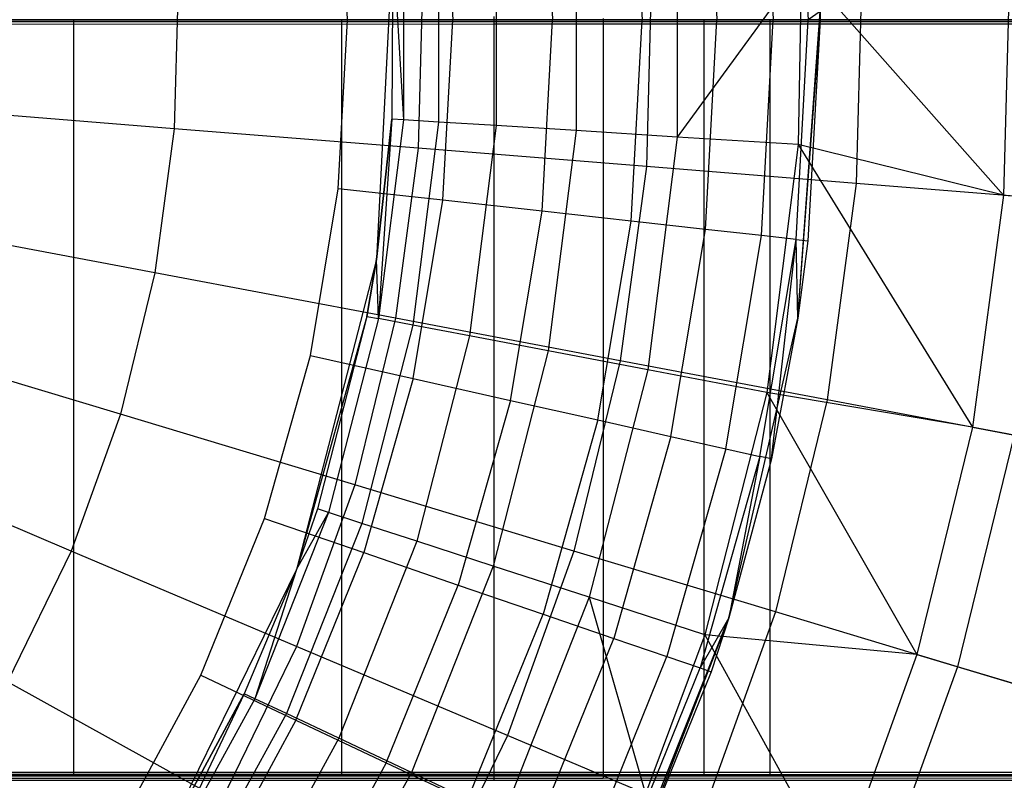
# Model space of a CAD drawing. Extents: x 0.1 to 16.1, y -7 to 7.
# Tile 58 of 68: x 9.4 to 10.4, y -0.8 to 0. Entities that reach past the tile are written whole.
import ezdxf

# ---------------------------------------------------------------- set-up
doc = ezdxf.new("R2010")
doc.units = 0
doc.header["$LTSCALE"] = 2.54
doc.layers.get('0').update_dxf_attribs({"color": 13, "linetype": 'CONTINUOUS'})

# ---------------------------------------------------------------- blocks, each defined once
blk = doc.blocks.new('DROPS_WOOD_E_PM_STL')
at = {"color": 0}
for p, q in [((10.1796, 0.2324, 15.6443), (10.1925, 0, 15.6443)), ((10.1796, 0.2324, 15.6443), (10.1925, 0, 15.6443)), ((10.0837, 0.2218, 15.8447), (10.0959, 0, 15.8447)), ((10.0837, 0.2218, 15.8447), (10.0959, 0, 15.8447)), ((10.1429, 0.2283, 15.7499), (10.1555, 0, 15.7499)), ((10.1429, 0.2283, 15.7499), (10.1555, 0, 15.7499)), ((10.005, 0.213, 15.9239), (10.0167, 0, 15.9239)), ((10.005, 0.213, 15.9239), (10.0167, 0, 15.9239)), ((9.9108, 0.2026, 15.9835), (9.9219, 0, 15.9835)), ((9.9108, 0.2026, 15.9835), (9.9219, 0, 15.9835)), ((9.8057, 0.191, 16.0205), (9.8163, 0, 16.0205)), ((9.8057, 0.191, 16.0205), (9.8163, 0, 16.0205)), ((9.705, 0, 16.033), (9.6951, 0.1788, 16.033)), ((9.705, 0, 16.033), (9.6951, 0.1788, 16.033)), ((9.9467, 0.1174, 8.071), (9.9467, -0.1174, 8.071)), ((9.9467, 0.1174, 8.071), (9.9467, -0.1174, 8.071)), ((10.0537, 0.1242, 7.8696), (10.0537, -0.1242, 7.8696)), ((10.0537, 0.1242, 7.8696), (10.0537, -0.1242, 7.8696)), ((9.7641, 0.106, 8.7278), (9.7641, -0.106, 8.7278)), ((9.7641, 0.106, 8.7278), (9.7641, -0.106, 8.7278)), ((9.801, 0.1083, 8.5026), (9.801, -0.1083, 8.5026)), ((9.801, 0.1083, 8.5026), (9.801, -0.1083, 8.5026)), ((9.8621, 0.1121, 8.2829), (9.8621, -0.1121, 8.2829)), ((9.8621, 0.1121, 8.2829), (9.8621, -0.1121, 8.2829)), ((9.7528, 0.0848, 10.1681), (9.7357, -0.2536, 10.1681)), ((9.7528, 0.0848, 10.1681), (9.7357, -0.2536, 10.1681)), ((9.7528, 0.0848, 8.9556), (9.7517, -0.1052, 8.9556)), ((9.7528, 0.0848, 10.1681), (9.7517, -0.1052, 8.9556)), ((9.7528, 0.0848, 8.9556), (9.7517, -0.1052, 8.9556)), ((9.7528, 0.0848, 10.1681), (9.7517, -0.1052, 8.9556)), ((9.7528, 0.0848, 8.9556), (9.7641, -0.106, 8.7278)), ((9.7528, 0.0848, 8.9556), (9.7641, -0.106, 8.7278)), ((10.1853, 0.0561, 7.681), (10.0537, -0.1242, 7.8696)), ((10.1853, 0.0561, 7.681), (10.0537, -0.1242, 7.8696)), ((10.1853, 0.0561, 7.681), (10.1819, -0.1322, 7.681)), ((10.1853, 0.0561, 7.681), (10.1819, -0.1322, 7.681)), ((10.1853, 0.0561, 7.681), (10.3991, -0.1856, 7.3652)), ((10.1853, 0.0561, 7.681), (10.3991, -0.1856, 7.3652)), ((10.2495, 0.0578, 3.0249), (10.2434, -0.1732, 3.0249)), ((10.2495, 0.0578, 3.0249), (10.2434, -0.1732, 3.0249)), ((10.4057, 0.0619, 7.3652), (10.3991, -0.1856, 7.3652)), ((10.4057, 0.0619, 7.3652), (10.3991, -0.1856, 7.3652)), ((9.7845, 0.0454, 2.6502), (9.7796, -0.136, 2.6502)), ((9.7845, 0.0454, 2.6502), (9.7796, -0.136, 2.6502)), ((10.0267, 0.0518, 2.8255), (10.0212, -0.1554, 2.8255)), ((10.0267, 0.0518, 2.8255), (10.0212, -0.1554, 2.8255)), ((9.5255, 0.0385, 2.5009), (9.5214, -0.1154, 2.5009)), ((9.5255, 0.0385, 2.5009), (9.5214, -0.1154, 2.5009)), ((8.6561, 0, 16.3698), (9.4151, 0, 16.4925)), ((9.4151, 0, 28.1917), (8.6561, 0, 28.3144)), ((8.6561, 0, 16.3698), (9.4151, 0, 16.4925)), ((9.4151, 0, 28.1917), (8.6561, 0, 28.3144)), ((9.2888, 0, 34.0923), (9.6989, 0, 34.2738)), ((9.6989, 0, 40.48), (9.2888, 0, 40.6615)), ((9.2888, 0, 34.0923), (9.6989, 0, 34.2738)), ((9.6989, 0, 40.48), (9.2888, 0, 40.6615)), ((9.4151, -0.8, 16.4925), (9.4151, 0, 16.4925)), ((9.4151, 0, 16.4925), (10.1522, 0, 16.7113)), ((9.4151, -0.8, 16.4925), (9.4151, 0, 16.4925)), ((9.4151, -0.8, 28.1917), (9.4151, 0, 28.1917)), ((10.1522, 0, 27.9729), (9.4151, 0, 28.1917)), ((9.4151, -0.8, 28.1917), (9.4151, 0, 28.1917)), ((9.4151, 0, 16.4925), (10.1522, 0, 16.7113)), ((10.1522, 0, 27.9729), (9.4151, 0, 28.1917)), ((9.6989, -0.8, 34.2738), (9.6989, 0, 34.2738)), ((9.6989, 0, 34.2738), (10.0824, 0, 34.5063)), ((9.6989, -0.8, 34.2738), (9.6989, 0, 34.2738)), ((9.6989, -0.8, 40.48), (9.6989, 0, 40.48)), ((10.0824, 0, 40.2475), (9.6989, 0, 40.48)), ((9.6989, -0.8, 40.48), (9.6989, 0, 40.48)), ((9.6989, 0, 34.2738), (10.0824, 0, 34.5063)), ((10.0824, 0, 40.2475), (9.6989, 0, 40.48)), ((9.8602, -0.7965, 29.5667), (9.8602, 0.0035, 29.5671)), ((9.8602, -0.7965, 29.5667), (9.8602, 0.0035, 29.5671)), ((9.9755, 0.0013, 33.8441), (9.9755, -0.7987, 33.8437)), ((9.9755, 0.0013, 33.8441), (9.9755, -0.7987, 33.8437)), ((10.0824, -0.8, 34.5063), (10.0824, 0, 34.5063)), ((10.0824, 0, 34.5063), (10.4331, 0, 34.7859)), ((10.0824, -0.8, 34.5063), (10.0824, 0, 34.5063)), ((10.0824, -0.8, 40.2475), (10.0824, 0, 40.2475)), ((10.4331, 0, 39.9679), (10.0824, 0, 40.2475)), ((10.0824, -0.8, 40.2475), (10.0824, 0, 40.2475)), ((10.0824, 0, 34.5063), (10.4331, 0, 34.7859)), ((10.4331, 0, 39.9679), (10.0824, 0, 40.2475)), ((10.1522, -0.8, 16.7113), (10.1522, 0, 16.7113)), ((10.1522, 0, 16.7113), (10.8552, 0, 17.0225)), ((10.1522, -0.8, 16.7113), (10.1522, 0, 16.7113)), ((10.1522, -0.8, 27.9729), (10.1522, 0, 27.9729)), ((10.8552, 0, 27.6617), (10.1522, 0, 27.9729)), ((10.1522, -0.8, 27.9729), (10.1522, 0, 27.9729)), ((10.1522, 0, 16.7113), (10.8552, 0, 17.0225)), ((10.8552, 0, 27.6617), (10.1522, 0, 27.9729)), ((10.1814, -0.3159, 9.533), (10.205, 0.0086, 15.533)), ((10.1814, -0.3159, 9.533), (10.205, 0.0086, 15.533)), ((10.1814, -0.3159, 9.533), (10.205, 0.0086, 9.533)), ((10.1814, -0.3159, 9.533), (10.205, 0.0086, 9.533)), ((10.205, 0.0086, 15.533), (10.1925, 0, 15.6443)), ((10.205, 0.0086, 15.533), (10.1925, 0, 15.6443)), ((10.205, 0.0086, 15.533), (10.205, 0, 15.533)), ((10.205, 0.0086, 15.533), (10.205, 0, 15.533)), ((8.8482, -0.0046, 45.3296), (9.8602, -0.0045, 45.1659)), ((8.8482, -0.0046, 45.3296), (9.8602, -0.0045, 45.1659)), ((9.9755, -0.0023, 40.8889), (9.3161, -0.0024, 41.1707)), ((9.9755, -0.0023, 40.8889), (9.3161, -0.0024, 41.1707)), ((9.6951, -0.1788, 16.033), (9.705, 0, 16.033)), ((9.6951, -0.1788, 16.033), (9.705, 0, 16.033)), ((9.705, 0, 16.033), (9.8163, 0, 16.0205)), ((9.705, 0, 16.033), (9.8163, 0, 16.0205)), ((9.8057, -0.191, 16.0205), (9.8163, 0, 16.0205)), ((9.8057, -0.191, 16.0205), (9.8163, 0, 16.0205)), ((9.8163, 0, 16.0205), (9.9219, 0, 15.9835)), ((9.8163, 0, 16.0205), (9.9219, 0, 15.9835)), ((9.8602, -0.0045, 45.1659), (10.8429, -0.0044, 44.8743)), ((9.8602, -0.0045, 45.1659), (10.8429, -0.0044, 44.8743)), ((9.8602, -0.8045, 45.1655), (9.8602, -0.0045, 45.1659)), ((9.8602, -0.8045, 45.1655), (9.8602, -0.0045, 45.1659)), ((9.9108, -0.2026, 15.9835), (9.9219, 0, 15.9835)), ((9.9108, -0.2026, 15.9835), (9.9219, 0, 15.9835)), ((9.9219, 0, 15.9835), (10.0167, 0, 15.9239)), ((9.9219, 0, 15.9835), (10.0167, 0, 15.9239)), ((10.574, -0.0021, 40.4938), (9.9755, -0.0023, 40.8889)), ((10.574, -0.0021, 40.4938), (9.9755, -0.0023, 40.8889)), ((9.9755, -0.0023, 40.8889), (9.9755, -0.8023, 40.8885)), ((9.9755, -0.0023, 40.8889), (9.9755, -0.8023, 40.8885)), ((10.005, -0.2131, 15.9239), (10.0167, 0, 15.9239)), ((10.005, -0.2131, 15.9239), (10.0167, 0, 15.9239)), ((10.0167, 0, 15.9239), (10.0959, 0, 15.8447)), ((10.0167, 0, 15.9239), (10.0959, 0, 15.8447)), ((10.0837, -0.2218, 15.8447), (10.0959, 0, 15.8447)), ((10.0837, -0.2218, 15.8447), (10.0959, 0, 15.8447)), ((10.0959, 0, 15.8447), (10.1555, 0, 15.7499)), ((10.0959, 0, 15.8447), (10.1555, 0, 15.7499)), ((10.1429, -0.2283, 15.7499), (10.1555, 0, 15.7499)), ((10.1429, -0.2283, 15.7499), (10.1555, 0, 15.7499)), ((10.1555, 0, 15.7499), (10.1925, 0, 15.6443)), ((10.1555, 0, 15.7499), (10.1925, 0, 15.6443)), ((10.1796, -0.2324, 15.6443), (10.1925, 0, 15.6443)), ((10.1796, -0.2324, 15.6443), (10.1925, 0, 15.6443)), ((10.1814, -0.3159, 9.533), (10.205, 0, 15.533)), ((10.1814, -0.3159, 9.533), (10.205, 0, 15.533)), ((10.205, 0, 15.533), (10.1921, -0.2338, 15.533)), ((10.205, 0, 15.533), (10.1921, -0.2338, 15.533)), ((10.1925, 0, 15.6443), (10.205, 0, 15.533)), ((10.1925, 0, 15.6443), (10.205, 0, 15.533)), ((9.5214, -0.1154, 2.5009), (9.2491, -0.0936, 2.379)), ((9.5214, -0.1154, 2.5009), (9.2491, -0.0936, 2.379)), ((9.7517, -0.1052, 8.9556), (9.7357, -0.2536, 8.9556)), ((9.7357, -0.2536, 10.1681), (9.7517, -0.1052, 8.9556)), ((9.7357, -0.2536, 10.1681), (9.7517, -0.1052, 8.9556)), ((9.7517, -0.1052, 8.9556), (9.7357, -0.2536, 8.9556)), ((9.7517, -0.1052, 8.9556), (9.7375, -0.3162, 8.7278)), ((9.7517, -0.1052, 8.9556), (9.7375, -0.3162, 8.7278)), ((9.7641, -0.106, 8.7278), (9.7375, -0.3162, 8.7278)), ((9.7641, -0.106, 8.7278), (9.7375, -0.3162, 8.7278)), ((9.7641, -0.106, 8.7278), (9.7517, -0.1052, 8.9556)), ((9.7641, -0.106, 8.7278), (9.7517, -0.1052, 8.9556)), ((9.801, -0.1083, 8.5026), (9.7641, -0.106, 8.7278)), ((9.801, -0.1083, 8.5026), (9.7641, -0.106, 8.7278)), ((9.801, -0.1083, 8.5026), (9.7739, -0.3231, 8.5026)), ((9.801, -0.1083, 8.5026), (9.7739, -0.3231, 8.5026)), ((9.8621, -0.1121, 8.2829), (9.801, -0.1083, 8.5026)), ((9.8621, -0.1121, 8.2829), (9.801, -0.1083, 8.5026)), ((9.8621, -0.1121, 8.2829), (9.834, -0.3346, 8.2829)), ((9.8621, -0.1121, 8.2829), (9.834, -0.3346, 8.2829)), ((9.9467, -0.1174, 8.071), (9.8621, -0.1121, 8.2829)), ((9.9467, -0.1174, 8.071), (9.8621, -0.1121, 8.2829)), ((9.5214, -0.1154, 2.5009), (9.5009, -0.2679, 2.5009)), ((9.5214, -0.1154, 2.5009), (9.5009, -0.2679, 2.5009)), ((9.7796, -0.136, 2.6502), (9.5214, -0.1154, 2.5009)), ((9.7796, -0.136, 2.6502), (9.5214, -0.1154, 2.5009)), ((9.9467, -0.1174, 8.071), (9.9173, -0.3505, 8.071)), ((9.9467, -0.1174, 8.071), (9.9173, -0.3505, 8.071)), ((10.0537, -0.1242, 7.8696), (9.9467, -0.1174, 8.071)), ((10.0537, -0.1242, 7.8696), (9.9467, -0.1174, 8.071)), ((10.0537, -0.1242, 7.8696), (10.0226, -0.3706, 7.8696)), ((10.0537, -0.1242, 7.8696), (10.0226, -0.3706, 7.8696)), ((10.1819, -0.1322, 7.681), (10.0537, -0.1242, 7.8696)), ((10.1819, -0.1322, 7.681), (10.0537, -0.1242, 7.8696)), ((10.1819, -0.1322, 7.681), (10.1487, -0.3946, 7.681)), ((10.1819, -0.1322, 7.681), (10.1487, -0.3946, 7.681)), ((10.3991, -0.1856, 7.3652), (10.1819, -0.1322, 7.681)), ((10.1819, -0.1322, 7.681), (10.3662, -0.4311, 7.3652)), ((10.1819, -0.1322, 7.681), (10.3662, -0.4311, 7.3652)), ((10.3991, -0.1856, 7.3652), (10.1819, -0.1322, 7.681)), ((9.7796, -0.136, 2.6502), (9.7555, -0.3159, 2.6502)), ((9.7796, -0.136, 2.6502), (9.7555, -0.3159, 2.6502)), ((10.0212, -0.1554, 2.8255), (9.7796, -0.136, 2.6502)), ((10.0212, -0.1554, 2.8255), (9.7796, -0.136, 2.6502)), ((10.0212, -0.1554, 2.8255), (9.9936, -0.3608, 2.8255)), ((10.0212, -0.1554, 2.8255), (9.9936, -0.3608, 2.8255)), ((10.2434, -0.1732, 3.0249), (10.0212, -0.1554, 2.8255)), ((10.2434, -0.1732, 3.0249), (10.0212, -0.1554, 2.8255)), ((10.2434, -0.1732, 3.0249), (10.2127, -0.4021, 3.0249)), ((10.2434, -0.1732, 3.0249), (10.2127, -0.4021, 3.0249)), ((10.4439, -0.1892, 3.2461), (10.2434, -0.1732, 3.0249)), ((10.4439, -0.1892, 3.2461), (10.2434, -0.1732, 3.0249)), ((9.6657, -0.3554, 16.033), (9.6951, -0.1788, 16.033)), ((9.6657, -0.3554, 16.033), (9.6951, -0.1788, 16.033)), ((9.8057, -0.191, 16.0205), (9.6951, -0.1788, 16.033)), ((9.8057, -0.191, 16.0205), (9.6951, -0.1788, 16.033)), ((10.3991, -0.1856, 7.3652), (10.3662, -0.4311, 7.3652)), ((10.3991, -0.1856, 7.3652), (10.3662, -0.4311, 7.3652)), ((10.3991, -0.1856, 7.3652), (10.5912, -0.201, 7.0318)), ((10.3991, -0.1856, 7.3652), (10.5912, -0.201, 7.0318)), ((9.7742, -0.3797, 16.0205), (9.8057, -0.191, 16.0205)), ((9.7742, -0.3797, 16.0205), (9.8057, -0.191, 16.0205)), ((9.9108, -0.2026, 15.9835), (9.8057, -0.191, 16.0205)), ((9.9108, -0.2026, 15.9835), (9.8057, -0.191, 16.0205)), ((9.8774, -0.4028, 15.9835), (9.9108, -0.2026, 15.9835)), ((9.8774, -0.4028, 15.9835), (9.9108, -0.2026, 15.9835)), ((10.005, -0.2131, 15.9239), (9.9108, -0.2026, 15.9835)), ((10.005, -0.2131, 15.9239), (9.9108, -0.2026, 15.9835)), ((9.5009, -0.2679, 2.5009), (9.2325, -0.2173, 2.379)), ((9.5009, -0.2679, 2.5009), (9.2325, -0.2173, 2.379)), ((9.9699, -0.4235, 15.9239), (10.005, -0.2131, 15.9239)), ((9.9699, -0.4235, 15.9239), (10.005, -0.2131, 15.9239)), ((10.0837, -0.2218, 15.8447), (10.005, -0.2131, 15.9239)), ((10.0837, -0.2218, 15.8447), (10.005, -0.2131, 15.9239)), ((10.0471, -0.4409, 15.8447), (10.0837, -0.2218, 15.8447)), ((10.0471, -0.4409, 15.8447), (10.0837, -0.2218, 15.8447)), ((10.1429, -0.2283, 15.7499), (10.0837, -0.2218, 15.8447)), ((10.1429, -0.2283, 15.7499), (10.0837, -0.2218, 15.8447)), ((10.1052, -0.4539, 15.7499), (10.1429, -0.2283, 15.7499)), ((10.1052, -0.4539, 15.7499), (10.1429, -0.2283, 15.7499)), ((10.1796, -0.2324, 15.6443), (10.1429, -0.2283, 15.7499)), ((10.1796, -0.2324, 15.6443), (10.1429, -0.2283, 15.7499)), ((10.1413, -0.462, 15.6443), (10.1796, -0.2324, 15.6443)), ((10.1413, -0.462, 15.6443), (10.1796, -0.2324, 15.6443)), ((10.1536, -0.4647, 15.533), (10.1796, -0.2324, 15.6443)), ((10.1536, -0.4647, 15.533), (10.1796, -0.2324, 15.6443)), ((10.1796, -0.2324, 15.6443), (10.1921, -0.2338, 15.533)), ((10.1814, -0.3159, 15.533), (10.1796, -0.2324, 15.6443)), ((10.1814, -0.3159, 15.533), (10.1796, -0.2324, 15.6443)), ((10.1796, -0.2324, 15.6443), (10.1921, -0.2338, 15.533)), ((10.1921, -0.2338, 15.533), (10.1814, -0.3159, 9.533)), ((10.1921, -0.2338, 15.533), (10.1814, -0.3159, 9.533)), ((10.1921, -0.2338, 15.533), (10.1814, -0.3159, 15.533)), ((10.1921, -0.2338, 15.533), (10.1814, -0.3159, 15.533)), ((9.7357, -0.2536, 10.1681), (9.6507, -0.5817, 10.1681)), ((9.7357, -0.2536, 10.1681), (9.6507, -0.5817, 10.1681)), ((9.7357, -0.2536, 8.9556), (9.7253, -0.3139, 8.9556)), ((9.7253, -0.3139, 8.9556), (9.7357, -0.2536, 10.1681)), ((9.7253, -0.3139, 8.9556), (9.7357, -0.2536, 10.1681)), ((9.7357, -0.2536, 8.9556), (9.7253, -0.3139, 8.9556)), ((9.7375, -0.3162, 8.7278), (9.7357, -0.2536, 8.9556)), ((9.7375, -0.3162, 8.7278), (9.7357, -0.2536, 8.9556)), ((9.7357, -0.2536, 10.1681), (9.7357, -0.2536, 8.9556)), ((9.7357, -0.2536, 10.1681), (9.7357, -0.2536, 8.9556)), ((9.5009, -0.2679, 2.5009), (9.4644, -0.4174, 2.5009)), ((9.5009, -0.2679, 2.5009), (9.4644, -0.4174, 2.5009)), ((9.7555, -0.3159, 2.6502), (9.5009, -0.2679, 2.5009)), ((9.7555, -0.3159, 2.6502), (9.5009, -0.2679, 2.5009)), ((9.7253, -0.3139, 8.9556), (9.6507, -0.5817, 10.1681)), ((9.7253, -0.3139, 8.9556), (9.6507, -0.5817, 10.1681)), ((9.7253, -0.3139, 8.9556), (9.673, -0.5176, 8.9556)), ((9.7253, -0.3139, 8.9556), (9.673, -0.5176, 8.9556)), ((9.7375, -0.3162, 8.7278), (9.6848, -0.5214, 8.7278)), ((9.7375, -0.3162, 8.7278), (9.6848, -0.5214, 8.7278)), ((9.7555, -0.3159, 2.6502), (9.7125, -0.4922, 2.6502)), ((9.7555, -0.3159, 2.6502), (9.7125, -0.4922, 2.6502)), ((9.7253, -0.3139, 8.9556), (9.7375, -0.3162, 8.7278)), ((9.7253, -0.3139, 8.9556), (9.7375, -0.3162, 8.7278)), ((9.7739, -0.3231, 8.5026), (9.7375, -0.3162, 8.7278)), ((9.7739, -0.3231, 8.5026), (9.7375, -0.3162, 8.7278)), ((9.9936, -0.3608, 2.8255), (9.7555, -0.3159, 2.6502)), ((9.9936, -0.3608, 2.8255), (9.7555, -0.3159, 2.6502)), ((10.1085, -0.633, 9.533), (10.1814, -0.3159, 9.533)), ((10.1085, -0.633, 9.533), (10.1814, -0.3159, 9.533)), ((10.1814, -0.3159, 9.533), (10.1536, -0.4647, 15.533)), ((10.1814, -0.3159, 15.533), (10.1536, -0.4647, 15.533)), ((10.1814, -0.3159, 9.533), (10.1536, -0.4647, 15.533)), ((10.1814, -0.3159, 15.533), (10.1536, -0.4647, 15.533)), ((10.1814, -0.3159, 15.533), (10.1814, -0.3159, 9.533)), ((10.1814, -0.3159, 15.533), (10.1814, -0.3159, 9.533)), ((9.7739, -0.3231, 8.5026), (9.72, -0.5329, 8.5026)), ((9.7739, -0.3231, 8.5026), (9.72, -0.5329, 8.5026)), ((9.834, -0.3346, 8.2829), (9.7739, -0.3231, 8.5026)), ((9.834, -0.3346, 8.2829), (9.7739, -0.3231, 8.5026)), ((9.4644, -0.4174, 2.5009), (9.2029, -0.3386, 2.379)), ((9.4644, -0.4174, 2.5009), (9.2029, -0.3386, 2.379)), ((9.834, -0.3346, 8.2829), (9.7783, -0.5518, 8.2829)), ((9.834, -0.3346, 8.2829), (9.7783, -0.5518, 8.2829)), ((9.9173, -0.3505, 8.071), (9.834, -0.3346, 8.2829)), ((9.9173, -0.3505, 8.071), (9.834, -0.3346, 8.2829)), ((9.9173, -0.3505, 8.071), (9.8589, -0.578, 8.071)), ((9.9173, -0.3505, 8.071), (9.8589, -0.578, 8.071)), ((10.0226, -0.3706, 7.8696), (9.9173, -0.3505, 8.071)), ((10.0226, -0.3706, 7.8696), (9.9173, -0.3505, 8.071)), ((9.617, -0.5276, 16.033), (9.6657, -0.3554, 16.033)), ((9.617, -0.5276, 16.033), (9.6657, -0.3554, 16.033)), ((9.6657, -0.3554, 16.033), (9.7742, -0.3797, 16.0205)), ((9.6657, -0.3554, 16.033), (9.7742, -0.3797, 16.0205)), ((9.9936, -0.3608, 2.8255), (9.9444, -0.5622, 2.8255)), ((9.9936, -0.3608, 2.8255), (9.9444, -0.5622, 2.8255)), ((10.2127, -0.4021, 3.0249), (9.9936, -0.3608, 2.8255)), ((10.2127, -0.4021, 3.0249), (9.9936, -0.3608, 2.8255)), ((10.0226, -0.3706, 7.8696), (9.9608, -0.6111, 7.8696)), ((10.0226, -0.3706, 7.8696), (9.9608, -0.6111, 7.8696)), ((10.1487, -0.3946, 7.681), (10.0226, -0.3706, 7.8696)), ((10.1487, -0.3946, 7.681), (10.0226, -0.3706, 7.8696)), ((9.7742, -0.3797, 16.0205), (9.7222, -0.5638, 16.0205)), ((9.7742, -0.3797, 16.0205), (9.7222, -0.5638, 16.0205)), ((9.7742, -0.3797, 16.0205), (9.8774, -0.4028, 15.9835)), ((9.7742, -0.3797, 16.0205), (9.8774, -0.4028, 15.9835)), ((10.1487, -0.3946, 7.681), (10.0829, -0.6508, 7.681)), ((10.1487, -0.3946, 7.681), (10.0829, -0.6508, 7.681)), ((10.3662, -0.4311, 7.3652), (10.1487, -0.3946, 7.681)), ((10.1487, -0.3946, 7.681), (10.3074, -0.6716, 7.3652)), ((10.1487, -0.3946, 7.681), (10.3074, -0.6716, 7.3652)), ((10.3662, -0.4311, 7.3652), (10.1487, -0.3946, 7.681)), ((9.8774, -0.4028, 15.9835), (9.8221, -0.5981, 15.9835)), ((9.8774, -0.4028, 15.9835), (9.8221, -0.5981, 15.9835)), ((9.8774, -0.4028, 15.9835), (9.9699, -0.4235, 15.9239)), ((9.8774, -0.4028, 15.9835), (9.9699, -0.4235, 15.9239)), ((10.2127, -0.4021, 3.0249), (10.1579, -0.6265, 3.0249)), ((10.2127, -0.4021, 3.0249), (10.1579, -0.6265, 3.0249)), ((10.4104, -0.4394, 3.2461), (10.2127, -0.4021, 3.0249)), ((10.4104, -0.4394, 3.2461), (10.2127, -0.4021, 3.0249)), ((9.4644, -0.4174, 2.5009), (9.4122, -0.5622, 2.5009)), ((9.4644, -0.4174, 2.5009), (9.4122, -0.5622, 2.5009)), ((9.7125, -0.4922, 2.6502), (9.4644, -0.4174, 2.5009)), ((9.7125, -0.4922, 2.6502), (9.4644, -0.4174, 2.5009)), ((9.9699, -0.4235, 15.9239), (9.9118, -0.6289, 15.9239)), ((9.9699, -0.4235, 15.9239), (9.9118, -0.6289, 15.9239)), ((9.9699, -0.4235, 15.9239), (10.0471, -0.4409, 15.8447)), ((9.9699, -0.4235, 15.9239), (10.0471, -0.4409, 15.8447)), ((10.3662, -0.4311, 7.3652), (10.3074, -0.6716, 7.3652)), ((10.3662, -0.4311, 7.3652), (10.3074, -0.6716, 7.3652)), ((10.3662, -0.4311, 7.3652), (10.5556, -0.4668, 7.0318)), ((10.3662, -0.4311, 7.3652), (10.5556, -0.4668, 7.0318)), ((10.0471, -0.4409, 15.8447), (9.9867, -0.6546, 15.8447)), ((10.0471, -0.4409, 15.8447), (9.9867, -0.6546, 15.8447)), ((10.0471, -0.4409, 15.8447), (10.1052, -0.4539, 15.7499)), ((10.0471, -0.4409, 15.8447), (10.1052, -0.4539, 15.7499)), ((10.4104, -0.4394, 3.2461), (10.3505, -0.6846, 3.2461)), ((10.4104, -0.4394, 3.2461), (10.3505, -0.6846, 3.2461)), ((9.4122, -0.5622, 2.5009), (9.1606, -0.456, 2.379)), ((9.4122, -0.5622, 2.5009), (9.1606, -0.456, 2.379)), ((10.1052, -0.4539, 15.7499), (10.043, -0.6739, 15.7499)), ((10.1052, -0.4539, 15.7499), (10.043, -0.6739, 15.7499)), ((10.1052, -0.4539, 15.7499), (10.1413, -0.462, 15.6443)), ((10.1052, -0.4539, 15.7499), (10.1413, -0.462, 15.6443)), ((10.1413, -0.462, 15.6443), (10.078, -0.6859, 15.6443)), ((10.1413, -0.462, 15.6443), (10.078, -0.6859, 15.6443)), ((10.1413, -0.462, 15.6443), (10.1085, -0.633, 15.533)), ((10.1413, -0.462, 15.6443), (10.1085, -0.633, 15.533)), ((10.1536, -0.4647, 15.533), (10.1085, -0.633, 9.533)), ((10.1536, -0.4647, 15.533), (10.1085, -0.633, 9.533)), ((10.1536, -0.4647, 15.533), (10.1085, -0.633, 15.533)), ((10.1536, -0.4647, 15.533), (10.1085, -0.633, 15.533)), ((10.1536, -0.4647, 15.533), (10.1413, -0.462, 15.6443)), ((10.1536, -0.4647, 15.533), (10.1413, -0.462, 15.6443)), ((9.7125, -0.4922, 2.6502), (9.6509, -0.663, 2.6502)), ((9.7125, -0.4922, 2.6502), (9.6509, -0.663, 2.6502)), ((9.9444, -0.5622, 2.8255), (9.7125, -0.4922, 2.6502)), ((9.9444, -0.5622, 2.8255), (9.7125, -0.4922, 2.6502)), ((9.673, -0.5176, 8.9556), (9.6507, -0.5817, 8.9556)), ((9.673, -0.5176, 8.9556), (9.6507, -0.5817, 8.9556)), ((9.673, -0.5176, 8.9556), (9.6507, -0.5817, 10.1681)), ((9.673, -0.5176, 8.9556), (9.6507, -0.5817, 10.1681)), ((9.6848, -0.5214, 8.7278), (9.673, -0.5176, 8.9556)), ((9.6848, -0.5214, 8.7278), (9.673, -0.5176, 8.9556)), ((9.5496, -0.6935, 16.033), (9.617, -0.5276, 16.033)), ((9.5496, -0.6935, 16.033), (9.617, -0.5276, 16.033)), ((9.6848, -0.5214, 8.7278), (9.6068, -0.7185, 8.7278)), ((9.6848, -0.5214, 8.7278), (9.6068, -0.7185, 8.7278)), ((9.617, -0.5276, 16.033), (9.7222, -0.5638, 16.0205)), ((9.617, -0.5276, 16.033), (9.7222, -0.5638, 16.0205)), ((9.6507, -0.5817, 8.9556), (9.6848, -0.5214, 8.7278)), ((9.6507, -0.5817, 8.9556), (9.6848, -0.5214, 8.7278)), ((9.72, -0.5329, 8.5026), (9.6848, -0.5214, 8.7278)), ((9.72, -0.5329, 8.5026), (9.6848, -0.5214, 8.7278)), ((9.72, -0.5329, 8.5026), (9.6403, -0.7342, 8.5026)), ((9.72, -0.5329, 8.5026), (9.6403, -0.7342, 8.5026)), ((9.7783, -0.5518, 8.2829), (9.72, -0.5329, 8.5026)), ((9.7783, -0.5518, 8.2829), (9.72, -0.5329, 8.5026)), ((9.7783, -0.5518, 8.2829), (9.6957, -0.7603, 8.2829)), ((9.7783, -0.5518, 8.2829), (9.6957, -0.7603, 8.2829)), ((9.8589, -0.578, 8.071), (9.7783, -0.5518, 8.2829)), ((9.8589, -0.578, 8.071), (9.7783, -0.5518, 8.2829)), ((9.4122, -0.5622, 2.5009), (9.3449, -0.7006, 2.5009)), ((9.4122, -0.5622, 2.5009), (9.3449, -0.7006, 2.5009)), ((9.6509, -0.663, 2.6502), (9.4122, -0.5622, 2.5009)), ((9.6509, -0.663, 2.6502), (9.4122, -0.5622, 2.5009)), ((9.9444, -0.5622, 2.8255), (9.8741, -0.7572, 2.8255)), ((9.9444, -0.5622, 2.8255), (9.8741, -0.7572, 2.8255)), ((10.1579, -0.6265, 3.0249), (9.9444, -0.5622, 2.8255)), ((10.1579, -0.6265, 3.0249), (9.9444, -0.5622, 2.8255)), ((9.6502, -0.741, 16.0205), (9.7222, -0.5638, 16.0205)), ((9.6502, -0.741, 16.0205), (9.7222, -0.5638, 16.0205)), ((9.7222, -0.5638, 16.0205), (9.8221, -0.5981, 15.9835)), ((9.7222, -0.5638, 16.0205), (9.8221, -0.5981, 15.9835)), ((9.6507, -0.5817, 10.1681), (9.5015, -0.886, 10.1681)), ((9.6507, -0.5817, 10.1681), (9.5015, -0.886, 10.1681)), ((9.6507, -0.5817, 8.9556), (9.5956, -0.7132, 8.9556)), ((9.6507, -0.5817, 10.1681), (9.5956, -0.7132, 8.9556)), ((9.6507, -0.5817, 8.9556), (9.5956, -0.7132, 8.9556)), ((9.6507, -0.5817, 10.1681), (9.5956, -0.7132, 8.9556)), ((9.6507, -0.5817, 8.9556), (9.6068, -0.7185, 8.7278)), ((9.6507, -0.5817, 8.9556), (9.6068, -0.7185, 8.7278)), ((9.6507, -0.5817, 8.9556), (9.6507, -0.5817, 10.1681)), ((9.6507, -0.5817, 8.9556), (9.6507, -0.5817, 10.1681)), ((9.8589, -0.578, 8.071), (9.7724, -0.7964, 8.071)), ((9.8589, -0.578, 8.071), (9.7724, -0.7964, 8.071)), ((9.9608, -0.6111, 7.8696), (9.8589, -0.578, 8.071)), ((9.9608, -0.6111, 7.8696), (9.8589, -0.578, 8.071)), ((9.7458, -0.7861, 15.9835), (9.8221, -0.5981, 15.9835)), ((9.7458, -0.7861, 15.9835), (9.8221, -0.5981, 15.9835)), ((9.8221, -0.5981, 15.9835), (9.9118, -0.6289, 15.9239)), ((9.8221, -0.5981, 15.9835), (9.9118, -0.6289, 15.9239)), ((9.9608, -0.6111, 7.8696), (9.8694, -0.842, 7.8696)), ((9.9608, -0.6111, 7.8696), (9.8694, -0.842, 7.8696)), ((10.0829, -0.6508, 7.681), (9.9608, -0.6111, 7.8696)), ((10.0829, -0.6508, 7.681), (9.9608, -0.6111, 7.8696)), ((9.9608, -0.6111, 7.8696), (10.0203, -0.8189, 7.681)), ((9.9608, -0.6111, 7.8696), (10.0203, -0.8189, 7.681)), ((9.8315, -0.8266, 15.9239), (9.9118, -0.6289, 15.9239)), ((9.8315, -0.8266, 15.9239), (9.9118, -0.6289, 15.9239)), ((9.9118, -0.6289, 15.9239), (9.9867, -0.6546, 15.8447)), ((9.9118, -0.6289, 15.9239), (9.9867, -0.6546, 15.8447)), ((9.9881, -0.9352, 9.533), (10.1085, -0.633, 9.533)), ((9.9881, -0.9352, 9.533), (10.1085, -0.633, 9.533)), ((10.1085, -0.633, 9.533), (10.0018, -0.9069, 15.533)), ((10.1085, -0.633, 9.533), (10.0018, -0.9069, 15.533)), ((10.1085, -0.633, 15.533), (10.078, -0.6859, 15.6443)), ((10.1085, -0.633, 15.533), (10.078, -0.6859, 15.6443)), ((10.1579, -0.6265, 3.0249), (10.0795, -0.8439, 3.0249)), ((10.1579, -0.6265, 3.0249), (10.0795, -0.8439, 3.0249)), ((10.1085, -0.633, 9.533), (10.0899, -0.69, 15.533)), ((10.1085, -0.633, 15.533), (10.0899, -0.69, 15.533)), ((10.1085, -0.633, 9.533), (10.0899, -0.69, 15.533)), ((10.1085, -0.633, 15.533), (10.0899, -0.69, 15.533)), ((10.1085, -0.633, 15.533), (10.1085, -0.633, 9.533)), ((10.1085, -0.633, 15.533), (10.1085, -0.633, 9.533)), ((10.3505, -0.6846, 3.2461), (10.1579, -0.6265, 3.0249)), ((10.3505, -0.6846, 3.2461), (10.1579, -0.6265, 3.0249)), ((9.9031, -0.8604, 15.8447), (9.9867, -0.6546, 15.8447)), ((9.9031, -0.8604, 15.8447), (9.9867, -0.6546, 15.8447)), ((9.9867, -0.6546, 15.8447), (10.043, -0.6739, 15.7499)), ((9.9867, -0.6546, 15.8447), (10.043, -0.6739, 15.7499)), ((10.0829, -0.6508, 7.681), (10.0203, -0.8189, 7.681)), ((10.0829, -0.6508, 7.681), (10.0203, -0.8189, 7.681)), ((10.3074, -0.6716, 7.3652), (10.0829, -0.6508, 7.681)), ((10.0829, -0.6508, 7.681), (10.2234, -0.9046, 7.3652)), ((10.0829, -0.6508, 7.681), (10.2234, -0.9046, 7.3652)), ((10.3074, -0.6716, 7.3652), (10.0829, -0.6508, 7.681)), ((9.6509, -0.663, 2.6502), (9.5715, -0.8262, 2.6502)), ((9.6509, -0.663, 2.6502), (9.5715, -0.8262, 2.6502)), ((9.8741, -0.7572, 2.8255), (9.6509, -0.663, 2.6502)), ((9.8741, -0.7572, 2.8255), (9.6509, -0.663, 2.6502)), ((9.957, -0.8858, 15.7499), (10.043, -0.6739, 15.7499)), ((9.957, -0.8858, 15.7499), (10.043, -0.6739, 15.7499)), ((10.043, -0.6739, 15.7499), (10.078, -0.6859, 15.6443)), ((10.043, -0.6739, 15.7499), (10.078, -0.6859, 15.6443)), ((10.3074, -0.6716, 7.3652), (10.2234, -0.9046, 7.3652)), ((10.3074, -0.6716, 7.3652), (10.2234, -0.9046, 7.3652)), ((10.3074, -0.6716, 7.3652), (10.492, -0.7273, 7.0318)), ((10.3074, -0.6716, 7.3652), (10.492, -0.7273, 7.0318)), ((9.9904, -0.9016, 15.6443), (10.078, -0.6859, 15.6443)), ((9.9904, -0.9016, 15.6443), (10.078, -0.6859, 15.6443)), ((10.078, -0.6859, 15.6443), (10.0899, -0.69, 15.533)), ((10.078, -0.6859, 15.6443), (10.0899, -0.69, 15.533)), ((10.3505, -0.6846, 3.2461), (10.2649, -0.9221, 3.2461)), ((10.3505, -0.6846, 3.2461), (10.2649, -0.9221, 3.2461)), ((10.5203, -0.7358, 3.487), (10.3505, -0.6846, 3.2461)), ((10.5203, -0.7358, 3.487), (10.3505, -0.6846, 3.2461)), ((9.4644, -0.851, 16.033), (9.5496, -0.6935, 16.033)), ((9.4644, -0.851, 16.033), (9.5496, -0.6935, 16.033)), ((9.5496, -0.6935, 16.033), (9.6502, -0.741, 16.0205)), ((9.5496, -0.6935, 16.033), (9.6502, -0.741, 16.0205)), ((10.0899, -0.69, 15.533), (10.0018, -0.9069, 15.533)), ((10.0899, -0.69, 15.533), (10.0018, -0.9069, 15.533)), ((9.5715, -0.8262, 2.6502), (9.3449, -0.7006, 2.5009)), ((9.5715, -0.8262, 2.6502), (9.3449, -0.7006, 2.5009)), ((9.5956, -0.7132, 8.9556), (9.5015, -0.886, 8.9556)), ((9.5015, -0.886, 10.1681), (9.5956, -0.7132, 8.9556)), ((9.5015, -0.886, 10.1681), (9.5956, -0.7132, 8.9556)), ((9.5956, -0.7132, 8.9556), (9.5015, -0.886, 8.9556)), ((9.5956, -0.7132, 8.9556), (9.5047, -0.9042, 8.7278)), ((9.5956, -0.7132, 8.9556), (9.5047, -0.9042, 8.7278)), ((9.6068, -0.7185, 8.7278), (9.5047, -0.9042, 8.7278)), ((9.6068, -0.7185, 8.7278), (9.5047, -0.9042, 8.7278)), ((9.6068, -0.7185, 8.7278), (9.5956, -0.7132, 8.9556)), ((9.6068, -0.7185, 8.7278), (9.5956, -0.7132, 8.9556)), ((9.6403, -0.7342, 8.5026), (9.6068, -0.7185, 8.7278)), ((9.6403, -0.7342, 8.5026), (9.6068, -0.7185, 8.7278)), ((9.6403, -0.7342, 8.5026), (9.536, -0.924, 8.5026)), ((9.6403, -0.7342, 8.5026), (9.536, -0.924, 8.5026)), ((9.6957, -0.7603, 8.2829), (9.6403, -0.7342, 8.5026)), ((9.6957, -0.7603, 8.2829), (9.6403, -0.7342, 8.5026)), ((9.6502, -0.741, 16.0205), (9.5591, -0.9092, 16.0205)), ((9.6502, -0.741, 16.0205), (9.5591, -0.9092, 16.0205)), ((9.6502, -0.741, 16.0205), (9.7458, -0.7861, 15.9835)), ((9.6502, -0.741, 16.0205), (9.7458, -0.7861, 15.9835)), ((9.6957, -0.7603, 8.2829), (9.5877, -0.9568, 8.2829)), ((9.6957, -0.7603, 8.2829), (9.5877, -0.9568, 8.2829)), ((9.7724, -0.7964, 8.071), (9.6957, -0.7603, 8.2829)), ((9.7724, -0.7964, 8.071), (9.6957, -0.7603, 8.2829)), ((9.8741, -0.7572, 2.8255), (9.7835, -0.9436, 2.8255)), ((9.8741, -0.7572, 2.8255), (9.7835, -0.9436, 2.8255)), ((10.0795, -0.8439, 3.0249), (9.8741, -0.7572, 2.8255)), ((10.0795, -0.8439, 3.0249), (9.8741, -0.7572, 2.8255)), ((9.7458, -0.7861, 15.9835), (9.6492, -0.9646, 15.9835)), ((9.7458, -0.7861, 15.9835), (9.6492, -0.9646, 15.9835)), ((9.7458, -0.7861, 15.9835), (9.8315, -0.8266, 15.9239)), ((9.7458, -0.7861, 15.9835), (9.8315, -0.8266, 15.9239)), ((9.4151, -0.8, 16.4925), (8.6561, -0.8, 16.3698)), ((8.6561, -0.8, 28.3144), (9.4151, -0.8, 28.1917)), ((8.6561, -0.8, 28.3144), (9.4151, -0.8, 28.1917)), ((9.4151, -0.8, 16.4925), (8.6561, -0.8, 16.3698)), ((9.8602, -0.7965, 29.5667), (8.8482, -0.7964, 29.4031)), ((9.8602, -0.7965, 29.5667), (8.8482, -0.7964, 29.4031)), ((9.6989, -0.8, 34.2738), (9.2888, -0.8, 34.0923)), ((9.2888, -0.8, 40.6615), (9.6989, -0.8, 40.48)), ((9.2888, -0.8, 40.6615), (9.6989, -0.8, 40.48)), ((9.6989, -0.8, 34.2738), (9.2888, -0.8, 34.0923)), ((9.9755, -0.7987, 33.8437), (9.3161, -0.7985, 33.5619)), ((9.9755, -0.7987, 33.8437), (9.3161, -0.7985, 33.5619)), ((9.3161, -0.8024, 41.1703), (9.9755, -0.8023, 40.8885)), ((9.3161, -0.8024, 41.1703), (9.9755, -0.8023, 40.8885)), ((10.1522, -0.8, 16.7113), (9.4151, -0.8, 16.4925)), ((9.4151, -0.8, 28.1917), (10.1522, -0.8, 27.9729)), ((9.4151, -0.8, 28.1917), (10.1522, -0.8, 27.9729)), ((10.1522, -0.8, 16.7113), (9.4151, -0.8, 16.4925)), ((9.7724, -0.7964, 8.071), (9.6592, -1.0022, 8.071)), ((9.7724, -0.7964, 8.071), (9.6592, -1.0022, 8.071)), ((10.0824, -0.8, 34.5063), (9.6989, -0.8, 34.2738)), ((9.6989, -0.8, 40.48), (10.0824, -0.8, 40.2475)), ((9.6989, -0.8, 40.48), (10.0824, -0.8, 40.2475)), ((10.0824, -0.8, 34.5063), (9.6989, -0.8, 34.2738)), ((9.8694, -0.842, 7.8696), (9.7724, -0.7964, 8.071)), ((9.8694, -0.842, 7.8696), (9.7724, -0.7964, 8.071)), ((10.8429, -0.7966, 29.8584), (9.8602, -0.7965, 29.5667)), ((10.8429, -0.7966, 29.8584), (9.8602, -0.7965, 29.5667)), ((10.574, -0.7989, 34.2388), (9.9755, -0.7987, 33.8437)), ((10.574, -0.7989, 34.2388), (9.9755, -0.7987, 33.8437)), ((9.9755, -0.8023, 40.8885), (10.574, -0.8021, 40.4934)), ((9.9755, -0.8023, 40.8885), (10.574, -0.8021, 40.4934)), ((10.4331, -0.8, 34.7859), (10.0824, -0.8, 34.5063)), ((10.0824, -0.8, 40.2475), (10.4331, -0.8, 39.9679)), ((10.0824, -0.8, 40.2475), (10.4331, -0.8, 39.9679)), ((10.4331, -0.8, 34.7859), (10.0824, -0.8, 34.5063)), ((10.8552, -0.8, 17.0225), (10.1522, -0.8, 16.7113)), ((10.1522, -0.8, 27.9729), (10.8552, -0.8, 27.6617)), ((10.1522, -0.8, 27.9729), (10.8552, -0.8, 27.6617)), ((10.8552, -0.8, 17.0225), (10.1522, -0.8, 16.7113)), ((8.8482, -0.8046, 45.3291), (9.8602, -0.8045, 45.1655)), ((8.8482, -0.8046, 45.3291), (9.8602, -0.8045, 45.1655)), ((9.8602, -0.8045, 45.1655), (10.8429, -0.8044, 44.8739)), ((9.8602, -0.8045, 45.1655), (10.8429, -0.8044, 44.8739))]:
    blk.add_line(p, q, dxfattribs=at)

msp = doc.modelspace()

# ---------------------------------------------------------------- block references
at = {"color": 0}
msp.add_blockref('DROPS_WOOD_E_PM_STL', (0, 0), dxfattribs=at)

doc.saveas('drawing.dxf')
